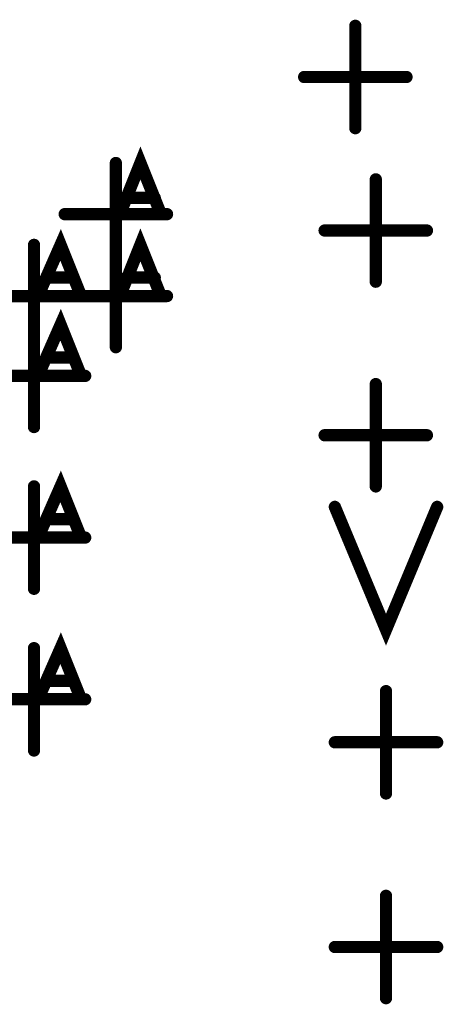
# Model space of a CAD drawing. Extents: x 28 to 61, y 24.9 to 46.
# Tile 19 of 86: x 37.616 to 37.823, y 31.407 to 31.888. Entities that reach past the tile are written whole.
import ezdxf

# ---------------------------------------------------------------- set-up
doc = ezdxf.new("R2010")
doc.units = 0
doc.layers.add('1', color=2, linetype='CONTINUOUS')

msp = doc.modelspace()

# ---------------------------------------------------------------- linework, layer by layer
at = {"layer": '1', "const_width": 0.003}
for points in [[(37.7815, 31.885, 1), (37.7785, 31.885, 1)], [(37.7565, 31.86, 1), (37.7535, 31.86, 1)], [(37.8065, 31.86, 1), (37.8035, 31.86, 1)], [(37.7815, 31.835, 1), (37.7785, 31.835, 1)], [(37.6645, 31.818, 1), (37.6615, 31.818, 1)], [(37.7915, 31.81, 1), (37.7885, 31.81, 1)], [(37.6695, 31.801, 1), (37.6665, 31.801, 1)], [(37.6835, 31.801, 1), (37.6805, 31.801, 1)], [(37.6395, 31.793, 1), (37.6365, 31.793, 1)], [(37.6665, 31.793, 1), (37.6635, 31.793, 1)], [(37.6865, 31.793, 1), (37.6835, 31.793, 1)], [(37.6895, 31.793, 1), (37.6865, 31.793, 1)], [(37.7665, 31.785, 1), (37.7635, 31.785, 1)], [(37.8165, 31.785, 1), (37.8135, 31.785, 1)], [(37.6245, 31.778, 1), (37.6215, 31.778, 1)], [(37.6645, 31.778, 1), (37.6615, 31.778, 1)], [(37.6645, 31.768, 1), (37.6615, 31.768, 1)], [(37.6305, 31.762, 1), (37.6275, 31.762, 1)], [(37.6435, 31.762, 1), (37.6405, 31.762, 1)], [(37.6695, 31.762, 1), (37.6665, 31.762, 1)], [(37.6835, 31.762, 1), (37.6805, 31.762, 1)], [(37.7915, 31.76, 1), (37.7885, 31.76, 1)], [(37.6265, 31.753, 1), (37.6235, 31.753, 1)], [(37.6395, 31.753, 1), (37.6365, 31.753, 1)], [(37.6475, 31.753, 1), (37.6445, 31.753, 1)], [(37.6495, 31.753, 1), (37.6465, 31.753, 1)], [(37.6665, 31.753, 1), (37.6635, 31.753, 1)], [(37.6865, 31.753, 1), (37.6835, 31.753, 1)], [(37.6895, 31.753, 1), (37.6865, 31.753, 1)], [(37.6245, 31.739, 1), (37.6215, 31.739, 1)], [(37.6245, 31.728, 1), (37.6215, 31.728, 1)], [(37.6645, 31.728, 1), (37.6615, 31.728, 1)], [(37.6305, 31.723, 1), (37.6275, 31.723, 1)], [(37.6435, 31.723, 1), (37.6405, 31.723, 1)], [(37.6265, 31.714, 1), (37.6235, 31.714, 1)], [(37.6475, 31.714, 1), (37.6445, 31.714, 1)], [(37.6495, 31.714, 1), (37.6465, 31.714, 1)], [(37.7915, 31.71, 1), (37.7885, 31.71, 1)], [(37.6245, 31.689, 1), (37.6215, 31.689, 1)], [(37.7665, 31.685, 1), (37.7635, 31.685, 1)], [(37.8165, 31.685, 1), (37.8135, 31.685, 1)], [(37.6245, 31.66, 1), (37.6215, 31.66, 1)], [(37.7915, 31.66, 1), (37.7885, 31.66, 1)], [(37.7715, 31.65, 1), (37.7685, 31.65, 1)], [(37.8215, 31.65, 1), (37.8185, 31.65, 1)], [(37.6305, 31.644, 1), (37.6275, 31.644, 1)], [(37.6435, 31.644, 1), (37.6405, 31.644, 1)], [(37.6265, 31.635, 1), (37.6235, 31.635, 1)], [(37.6475, 31.635, 1), (37.6445, 31.635, 1)], [(37.6495, 31.635, 1), (37.6465, 31.635, 1)], [(37.6245, 31.61, 1), (37.6215, 31.61, 1)], [(37.6245, 31.581, 1), (37.6215, 31.581, 1)], [(37.6305, 31.565, 1), (37.6275, 31.565, 1)], [(37.6435, 31.565, 1), (37.6405, 31.565, 1)], [(37.6265, 31.556, 1), (37.6235, 31.556, 1)], [(37.6475, 31.556, 1), (37.6445, 31.556, 1)], [(37.6495, 31.556, 1), (37.6465, 31.556, 1)], [(37.7965, 31.56, 1), (37.7935, 31.56, 1)], [(37.7715, 31.535, 1), (37.7685, 31.535, 1)], [(37.8215, 31.535, 1), (37.8185, 31.535, 1)], [(37.6245, 31.531, 1), (37.6215, 31.531, 1)], [(37.7965, 31.51, 1), (37.7935, 31.51, 1)], [(37.7965, 31.46, 1), (37.7935, 31.46, 1)], [(37.7715, 31.435, 1), (37.7685, 31.435, 1)], [(37.8215, 31.435, 1), (37.8185, 31.435, 1)], [(37.7965, 31.41, 1), (37.7935, 31.41, 1)]]:
    msp.add_lwpolyline(points, format="xyb", close=True, dxfattribs=at)
at = {"layer": '1', "const_width": 0.006}
for points in [[(37.78, 31.835), (37.78, 31.885)], [(37.755, 31.86), (37.805, 31.86)], [(37.665, 31.793), (37.675, 31.818), (37.685, 31.793)], [(37.663, 31.768), (37.663, 31.818)], [(37.79, 31.76), (37.79, 31.81)], [(37.682, 31.801), (37.668, 31.801)], [(37.638, 31.793), (37.688, 31.793)], [(37.625, 31.753), (37.636, 31.778), (37.646, 31.753)], [(37.665, 31.753), (37.675, 31.778), (37.685, 31.753)], [(37.765, 31.785), (37.815, 31.785)], [(37.623, 31.728), (37.623, 31.778)], [(37.663, 31.728), (37.663, 31.778)], [(37.642, 31.762), (37.629, 31.762)], [(37.682, 31.762), (37.668, 31.762)], [(37.598, 31.753), (37.648, 31.753)], [(37.638, 31.753), (37.688, 31.753)], [(37.625, 31.714), (37.636, 31.739), (37.646, 31.714)], [(37.623, 31.689), (37.623, 31.739)], [(37.642, 31.723), (37.629, 31.723)], [(37.598, 31.714), (37.648, 31.714)], [(37.79, 31.66), (37.79, 31.71)], [(37.765, 31.685), (37.815, 31.685)], [(37.625, 31.635), (37.636, 31.66), (37.646, 31.635)], [(37.623, 31.61), (37.623, 31.66)], [(37.77, 31.65), (37.795, 31.59), (37.82, 31.65)], [(37.642, 31.644), (37.629, 31.644)], [(37.598, 31.635), (37.648, 31.635)], [(37.625, 31.556), (37.636, 31.581), (37.646, 31.556)], [(37.623, 31.531), (37.623, 31.581)], [(37.642, 31.565), (37.629, 31.565)], [(37.598, 31.556), (37.648, 31.556)], [(37.795, 31.51), (37.795, 31.56)], [(37.77, 31.535), (37.82, 31.535)], [(37.795, 31.41), (37.795, 31.46)], [(37.77, 31.435), (37.82, 31.435)]]:
    msp.add_lwpolyline(points, dxfattribs=at)

doc.saveas('drawing.dxf')
